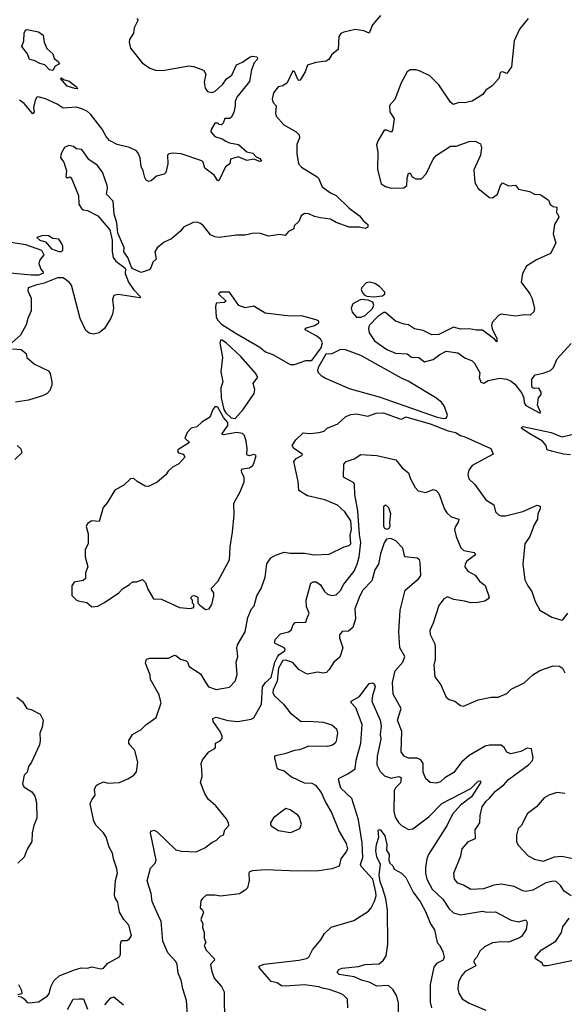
# Model space of a CAD drawing. Extents: x 1552033 to 1694788, y 811965 to 917215.
# Tile 171 of 256: x 1637445 to 1641212, y 838518 to 845332. Entities that reach past the tile are written whole.
import ezdxf

# ---------------------------------------------------------------- set-up
doc = ezdxf.new("R2010")
doc.units = 0

msp = doc.modelspace()

# ---------------------------------------------------------------- linework, layer by layer
at = {"layer": '0CON20XD'}
for points in [[(1639939.8, 845360.2), (1639884.5, 845295.5), (1639862.5, 845237.5), (1639825, 845254.5), (1639765, 845262.9), (1639686.7, 845245), (1639666, 845235), (1639652.9, 845215), (1639646.7, 845125), (1639605, 845090), (1639583.9, 845056.1), (1639565, 845044.2), (1639492.5, 845035), (1639435, 845017.1), (1639418.8, 844971.2), (1639385, 844912), (1639375, 844910), (1639368.3, 844918.3), (1639345, 844973.3), (1639335, 844976.7), (1639295.7, 844894.3), (1639265, 844873.8), (1639233.9, 844866.1), (1639200, 844825), (1639190.5, 844780.5), (1639197.7, 844757.7), (1639218, 844735), (1639213.8, 844685), (1639220, 844665), (1639271.2, 844605), (1639357.5, 844555), (1639377.5, 844535), (1639380, 844515), (1639362.5, 844467.5), (1639361.2, 844405), (1639373, 844333), (1639395, 844310.6), (1639502.5, 844245), (1639512, 844235), (1639536, 844175), (1639595, 844133.1), (1639634, 844115), (1639725, 844028), (1639794.4, 843974.4), (1639821.1, 843941.1), (1639853.3, 843915), (1639852.5, 843895), (1639835, 843886.7), (1639795.8, 843895.8), (1639723.3, 843895), (1639635, 843929.3), (1639595, 843952.1), (1639525, 843960), (1639485, 843970), (1639445, 843988.5), (1639415, 843990.6), (1639390.8, 843975), (1639376.2, 843935), (1639343.9, 843906.1), (1639340, 843885), (1639304, 843866), (1639281.7, 843838.3), (1639245, 843846.2), (1639165, 843834), (1639111.1, 843851.1), (1639065, 843855.3), (1639005, 843840.8), (1638945, 843841.4), (1638825.7, 843824.3), (1638795, 843828.6), (1638765, 843844), (1638716.2, 843905), (1638695, 843921.2), (1638669.5, 843929.5), (1638645, 843928), (1638577.5, 843895), (1638559.7, 843870.3), (1638495, 843816), (1638445, 843792.5), (1638395, 843752.5), (1638380, 843725), (1638388.8, 843675), (1638365, 843653.8), (1638353.1, 843615), (1638339.8, 843600.2), (1638285, 843582.6), (1638228.3, 843608.3), (1638218.3, 843618.3), (1638192.9, 843685), (1638166, 843725), (1638168.6, 843755), (1638123.3, 843855), (1638117.5, 843925), (1638098.1, 843985), (1638091.4, 844075), (1638046, 844125), (1638053.3, 844165), (1638050, 844185), (1638016.8, 844276.8), (1637981.2, 844325), (1637923.8, 844365), (1637875, 844433.8), (1637837.7, 844437.7), (1637816.2, 844455), (1637785, 844461.2), (1637755, 844446.2), (1637731.2, 844405), (1637726.7, 844375), (1637750, 844345), (1637768, 844285), (1637763.8, 844245), (1637775, 844237.5), (1637795, 844243.3), (1637805, 844227.5), (1637851.2, 844115), (1637854.2, 844054.2), (1637873.3, 844025), (1637885, 844016.2), (1637915, 844011.9), (1637985, 843974.3), (1638067.3, 843877.3), (1638083.8, 843805), (1638084.5, 843724.5), (1638091.9, 843685), (1638109.9, 843659.9), (1638171.2, 843615), (1638176.7, 843605), (1638173.8, 843575), (1638196.7, 843515), (1638231.2, 843465), (1638280, 843415), (1638275, 843407.5), (1638125, 843429.8), (1638096.7, 843423.3), (1638085.8, 843395), (1638093.2, 843335), (1638086.2, 843295), (1638075, 843266.2), (1638030.8, 843195), (1637995, 843165.7), (1637955.9, 843155.9), (1637925, 843162.9), (1637901.4, 843181.4), (1637862.9, 843262.9), (1637804.4, 843495), (1637787, 843515), (1637745, 843544.4), (1637706.9, 843545), (1637615, 843508.3), (1637556.2, 843495), (1637503.8, 843475), (1637500.8, 843455), (1637525.4, 843405), (1637523.7, 843316.3), (1637500.5, 843265), (1637489.4, 843220.6), (1637451.2, 843148.8), (1637390, 843095)], [(1638255, 845338.8), (1638265, 845330), (1638235.6, 845275), (1638231.7, 845238.3), (1638204.6, 845195.4), (1638201.5, 845175), (1638210.5, 845135), (1638292.6, 845032.6), (1638345, 844996.5), (1638385, 844982.5), (1638435, 844980.9), (1638615, 845011.8), (1638647, 845007), (1638705, 844986), (1638718.9, 844978.9), (1638731.4, 844955), (1638720.2, 844899.8), (1638726.9, 844856.9), (1638745, 844835.7), (1638775, 844827.5), (1638795.6, 844835), (1638849.6, 844885), (1638875, 844923.2), (1638913.3, 844946.7), (1638945, 845020), (1638985, 845036.9), (1639035, 845072.9), (1639055, 845078.6), (1639084.2, 845074.2), (1639090, 845065), (1639087.5, 845055), (1639067.8, 845032.3), (1639048.4, 844985), (1639034.2, 844905), (1638946.4, 844795), (1638935.6, 844765), (1638935.7, 844735), (1638925, 844690), (1638907.5, 844655), (1638895, 844647.5), (1638865, 844647.5), (1638852.5, 844615), (1638840, 844605), (1638825, 844606.7), (1638815, 844616.2), (1638795, 844616.2), (1638768.3, 844571.7), (1638766.2, 844555), (1638795, 844522.5), (1638845, 844508), (1638871.1, 844491.1), (1638895, 844480), (1638957.4, 844467.4), (1639015, 844418), (1639058.6, 844408.6), (1639081.6, 844381.6), (1639105, 844370.9), (1639117.6, 844352.4), (1639105, 844350), (1639065.4, 844365.4), (1639015, 844356.5), (1638955, 844381.6), (1638903.1, 844366.9), (1638898, 844335), (1638867.7, 844312.3), (1638825, 844220), (1638815, 844216.7), (1638790, 844255), (1638725.8, 844305), (1638714.4, 844345), (1638705.3, 844355.3), (1638562.7, 844402.7), (1638505, 844408.5), (1638476.9, 844403.1), (1638468, 844395), (1638469.4, 844335), (1638455, 844273.1), (1638445, 844263.2), (1638391.6, 844248.4), (1638355, 844215.5), (1638335, 844210.8), (1638320.3, 844220.3), (1638309.5, 844239.5), (1638299.4, 844285), (1638284.3, 844315), (1638277.3, 844375), (1638265, 844408), (1638252.5, 844425), (1638205, 844446.5), (1638118.7, 844468.7), (1638065.7, 844495), (1638042.2, 844522.2), (1638014.5, 844575), (1637935, 844676.9), (1637915, 844696.9), (1637875.3, 844715.3), (1637835.3, 844725.3), (1637745, 844720), (1637705, 844747.1), (1637622.5, 844785), (1637572.3, 844797.7), (1637564.1, 844795.9), (1637551.6, 844775), (1637541.3, 844725), (1637544.2, 844695), (1637535, 844681.2), (1637475, 844751.1), (1637444.5, 844774.5)], [(1640961.2, 845338.8), (1640901.2, 845265), (1640864.4, 845185), (1640847.5, 845005), (1640815, 844960), (1640785, 844970), (1640767.5, 844965), (1640758.8, 844925), (1640713.8, 844875), (1640670, 844845), (1640647.5, 844815), (1640575, 844768.8), (1640523.6, 844756.4), (1640485, 844758), (1640444.1, 844744.1), (1640425, 844760), (1640345, 844880), (1640282.3, 844942.3), (1640215.5, 844975.5), (1640185, 844984.2), (1640145, 844984), (1640125, 844970), (1640084, 844895), (1640040.7, 844779.3), (1640002.1, 844737.9), (1640005.6, 844695), (1640035.7, 844645), (1640022.5, 844565), (1640015, 844553.3), (1639985, 844566.2), (1639965, 844566.7), (1639924, 844495), (1639913.8, 844465), (1639921.2, 844415), (1639918.9, 844295), (1639944.2, 844195), (1639975, 844176.9), (1640015, 844165.6), (1640101.7, 844168.3), (1640123.8, 844185), (1640124.1, 844235.9), (1640135, 844270), (1640145, 844270), (1640158.8, 844245), (1640185, 844230.8), (1640225, 844230), (1640256.2, 844265), (1640305, 844366.7), (1640325, 844391.2), (1640425, 844456.2), (1640465, 844456), (1640555, 844488), (1640595, 844490), (1640633, 844473), (1640640, 844445), (1640633.3, 844395), (1640586.4, 844293.6), (1640593.8, 844205), (1640615, 844163.3), (1640695, 844101.2), (1640715, 844100), (1640748.9, 844125), (1640770, 844185), (1640785, 844203.3), (1640825, 844181.4), (1640875, 844186.7), (1640895, 844160), (1640971.7, 844141.7), (1641005, 844123.3), (1641043, 844123), (1641056.1, 844116.1), (1641103, 844083), (1641115, 844052.5), (1641135, 844040), (1641160, 844035), (1641157.5, 843995), (1641167.5, 843985), (1641173.3, 843965), (1641143.8, 843915), (1641135, 843850), (1641153.8, 843785), (1641115.8, 843714.2), (1641019.3, 843670.7), (1640950, 843625), (1640923.6, 843576.4), (1640913.8, 843515), (1640973.8, 843435), (1640987.3, 843407.3), (1641006.1, 843336.1), (1641000.7, 843309.3), (1640975, 843287.5), (1640935, 843290), (1640875, 843281.2), (1640775, 843293.3), (1640757.5, 843285), (1640713.4, 843236.6), (1640707.5, 843215), (1640712.1, 843192.1), (1640746, 843125), (1640745, 843102.5), (1640730, 843120), (1640645, 843182.5), (1640605, 843182.5), (1640555, 843192.5), (1640495, 843191.2), (1640445, 843203.8), (1640345, 843153.8), (1640295, 843150), (1640235, 843180), (1640175, 843193.3), (1640135, 843220), (1640105, 843223.8), (1640045, 843246), (1639975, 843305.8), (1639963.3, 843305), (1639921.2, 843278.8), (1639862.5, 843215), (1639858.6, 843195), (1639863.3, 843165), (1639898.3, 843108.3), (1639985, 843050), (1640045, 843022.9), (1640125, 843018.8), (1640155, 842997.5), (1640205, 842993.3), (1640245, 842963.3), (1640305, 842980), (1640350, 843015), (1640395, 843037.5), (1640475, 843026.7), (1640525, 842991.2), (1640575, 842970), (1640590, 842955), (1640627, 842887), (1640623.8, 842855), (1640635, 842823.8), (1640655, 842816.2), (1640686.1, 842833.9), (1640765, 842850), (1640814.2, 842844.2), (1640845, 842830.8), (1640869.5, 842809.5), (1640917.6, 842747.6), (1640931.1, 842715), (1640935, 842680), (1640945, 842662.5), (1641035, 842612.5), (1641045, 842610), (1641047.5, 842615), (1641027.5, 842665), (1641032.5, 842715), (1641051.7, 842738.3), (1641052.5, 842755), (1641035, 842782.5), (1641005, 842780), (1640992.5, 842785), (1640987, 842797), (1640987, 842843), (1641010, 842875), (1641065, 842886.7), (1641116.1, 842903.9), (1641137.5, 842925), (1641163.3, 842985), (1641259.4, 843090.6)], [(1637675, 844978.9), (1637651.2, 844985), (1637619.5, 845019.5), (1637585, 845028.1), (1637545, 845048.9), (1637513.1, 845055), (1637499.1, 845095), (1637458.8, 845145), (1637472.8, 845185), (1637475, 845237.5), (1637485, 845260), (1637495, 845263.8), (1637575, 845248), (1637606.7, 845225), (1637613.3, 845175), (1637633, 845133), (1637673.3, 845095), (1637682.7, 845062.7), (1637711.7, 845041.7), (1637720, 845025), (1637690.2, 845009.8), (1637675, 844978.9)], [(1637845, 844854.2), (1637825.6, 844854.4), (1637772.5, 844872.5), (1637728, 844925), (1637735, 844928.9), (1637748.6, 844918.6), (1637787, 844907), (1637835, 844870), (1637845, 844854.2)], [(1637715, 843727.8), (1637735, 843728.4), (1637744, 843736), (1637742.3, 843765), (1637735, 843786.2), (1637715, 843813.3), (1637675, 843816.7), (1637645, 843836.7), (1637605, 843838.8), (1637562.5, 843825), (1637584, 843805), (1637623.7, 843793.6), (1637664.7, 843745), (1637715, 843727.8)], [(1637385, 843792.4), (1637485.5, 843775), (1637595, 843735.7), (1637611.2, 843705), (1637581.2, 843665), (1637576.2, 843645), (1637591.2, 843605), (1637606.2, 843585), (1637604, 843575), (1637575, 843563.6), (1637524, 843564), (1637305.2, 843584.8)], [(1639895, 843414), (1639955, 843420), (1639971.2, 843435), (1639970, 843445), (1639933.3, 843485), (1639902.5, 843505), (1639865, 843515.8), (1639840.3, 843509.7), (1639810.5, 843479.5), (1639806.7, 843465), (1639813.8, 843445), (1639827, 843427), (1639845, 843418), (1639895, 843414)], [(1639345, 842944.7), (1639425, 842974), (1639466.5, 842973.5), (1639529.1, 843060.9), (1639538.4, 843095), (1639529, 843119), (1639500.9, 843140.9), (1639420, 843185), (1639422.6, 843197.4), (1639483.7, 843216.3), (1639513.8, 843235), (1639513.8, 843245), (1639496.2, 843255), (1639395, 843283), (1639315, 843281), (1639141.9, 843301.9), (1639065, 843348.6), (1639005, 843337.1), (1638960, 843355), (1638895, 843446.7), (1638833.9, 843446.1), (1638820, 843435), (1638872.5, 843385), (1638860, 843375), (1638805, 843370), (1638798.8, 843345), (1638804, 843275), (1638812.5, 843255), (1638841.4, 843225), (1638934.8, 843164.8), (1639105, 843065.2), (1639145, 843033), (1639195.1, 843015.1), (1639315, 842946.5), (1639345, 842944.7)], [(1639805, 843273.3), (1639834.2, 843285), (1639886, 843334), (1639895.6, 843355.6), (1639887.5, 843377.5), (1639855, 843390.8), (1639805, 843394.4), (1639748.8, 843365), (1639738.8, 843335), (1639745, 843307.5), (1639775, 843273.8), (1639805, 843273.3)], [(1637395, 843054.3), (1637455, 843048.6), (1637490.7, 843020.7), (1637494.1, 842994.1), (1637548.3, 842948.3), (1637645, 842901.2), (1637655, 842882.5), (1637667.8, 842825), (1637667.6, 842802.4), (1637654.4, 842765.6), (1637635, 842746), (1637602.1, 842727.9), (1637505, 842699.4), (1637415, 842685.6)], [(1638935, 842572.9), (1638990, 842635), (1639066.7, 842745), (1639072.3, 842772.3), (1639060, 842815), (1639093, 842857), (1639075.8, 842885), (1638975, 843000.5), (1638875, 843092.9), (1638845, 843113.8), (1638835, 843113.3), (1638828.6, 843095), (1638846.9, 842995), (1638835.7, 842895), (1638850, 842825), (1638836.7, 842785), (1638837.5, 842715), (1638857.5, 842635), (1638871.2, 842611.2), (1638907.3, 842577.3), (1638935, 842572.9)], [(1640375, 842571.1), (1640395, 842573.3), (1640403.3, 842595), (1640383.8, 842655), (1640361.4, 842685), (1640322.2, 842715), (1640131.3, 842831.3), (1640085, 842851.7), (1639805, 843007.9), (1639698, 843048), (1639665, 843048.9), (1639605, 843018.3), (1639562.2, 843017.8), (1639509, 842925), (1639504.3, 842905), (1639510.5, 842890.5), (1639530.1, 842870.1), (1639561, 842851), (1639725, 842779), (1639938.8, 842718.8), (1640325, 842584.2), (1640375, 842571.1)], [(1638730.8, 841250.8), (1638755, 841254.2), (1638775, 841283.8), (1638788.1, 841345), (1638787.1, 841365), (1638773.3, 841385), (1638772.3, 841397.7), (1638815.8, 841445), (1638896, 841595), (1638900, 841685), (1638917.1, 841785), (1638927.5, 841905), (1638926, 841985), (1638970.8, 842065), (1638997.3, 842132.7), (1638998.1, 842165), (1638982, 842195), (1638980, 842215), (1638986.2, 842223.8), (1639035, 842230.8), (1639055, 842244), (1639065, 842260), (1639080, 842315), (1639065, 842324), (1639033, 842313), (1639015, 842320), (1639018.6, 842365), (1639010.8, 842415), (1638999.2, 842455), (1638985, 842469.2), (1638945.9, 842474.1), (1638855, 842460), (1638843.3, 842463.3), (1638885, 842523.3), (1638885.7, 842545), (1638855, 842580), (1638815, 842650), (1638808.3, 842651.7), (1638795, 842652.5), (1638779.3, 842630.7), (1638765, 842590), (1638753, 842577), (1638705, 842547.5), (1638670, 842515), (1638630, 842505), (1638602.5, 842475), (1638587.5, 842435), (1638620, 842405), (1638538.8, 842355), (1638536.7, 842345), (1638543.3, 842335), (1638577.5, 842325), (1638587.5, 842305), (1638545, 842257.5), (1638502.5, 842235), (1638471.7, 842208.3), (1638455, 842183.3), (1638395, 842132.5), (1638335, 842102.5), (1638313.9, 842103.9), (1638257, 842137), (1638235, 842157.5), (1638212.5, 842155), (1638165, 842111.2), (1638103.3, 842075), (1638050.7, 841989.3), (1638022, 841955), (1637995, 841860), (1637945, 841863.8), (1637914.3, 841845), (1637904.3, 841825), (1637917.5, 841775), (1637917.5, 841705), (1637896.7, 841665), (1637896.7, 841615), (1637915.8, 841545), (1637899.2, 841505), (1637900.8, 841465), (1637885, 841451.9), (1637821.5, 841438.5), (1637805.8, 841415), (1637805, 841347.5), (1637835, 841316.2), (1637849.5, 841310.5), (1637908.2, 841298.2), (1637945, 841268.8), (1637985, 841272.5), (1638032.3, 841297.7), (1638130, 841365), (1638156.1, 841393.9), (1638205, 841423.3), (1638225, 841442.5), (1638255, 841442.5), (1638295, 841457.5), (1638315, 841437.5), (1638330.9, 841390.9), (1638370, 841325), (1638425, 841322.5), (1638550, 841265), (1638625, 841257.5), (1638650, 841265), (1638650, 841285), (1638640, 841295), (1638640, 841315), (1638630, 841325), (1638630, 841335), (1638640, 841345), (1638655, 841346.2), (1638677.5, 841335), (1638677.5, 841295), (1638690.7, 841280.7), (1638730.8, 841250.8)], [(1637433.8, 838575), (1637455, 838570), (1637476.4, 838556.4), (1637493.9, 838533.9), (1637509.2, 838529.2), (1637574.1, 838535.9), (1637635, 838574), (1637648.5, 838591.5), (1637659.2, 838639.2), (1637680.1, 838679.9), (1637718.8, 838715), (1637825, 838757.1), (1637869.1, 838770.9), (1637915, 838769.6), (1637945, 838777.5), (1638005, 838764.6), (1638025, 838768.1), (1638055, 838804), (1638135, 838846.2), (1638142.5, 838865), (1638142, 838935), (1638150, 838960), (1638185, 838960), (1638205, 838972.5), (1638218.5, 838995), (1638200.8, 839065), (1638165.6, 839105.6), (1638135.5, 839155.5), (1638122.9, 839225), (1638106, 839256), (1638101.8, 839275), (1638107.1, 839375), (1638120.8, 839425), (1638117.5, 839455), (1638094.2, 839525), (1638087.5, 839565), (1638064.2, 839605), (1638042.5, 839675), (1638025, 839706), (1637975, 839755.7), (1637956.9, 839785), (1637932.7, 839905), (1637945, 839932.5), (1637966.9, 839965), (1637961.2, 840005), (1637975, 840032.5), (1637985, 840040), (1638025, 840057.5), (1638055, 840047.5), (1638135, 840054), (1638192.1, 840077.9), (1638233.3, 840105), (1638253.9, 840126.1), (1638261.4, 840195), (1638242, 840275), (1638205.8, 840315), (1638200, 840325), (1638200.8, 840345), (1638225, 840386.2), (1638285, 840420), (1638317.6, 840452.4), (1638387.9, 840502.1), (1638424, 840605), (1638406.2, 840665), (1638350.6, 840765), (1638346.9, 840795), (1638315, 840880), (1638322.9, 840907.1), (1638345.9, 840914.1), (1638475, 840913.3), (1638515, 840933.8), (1638525, 840931.2), (1638557.6, 840907.6), (1638596.7, 840895), (1638606.7, 840885), (1638617.5, 840855), (1638696.2, 840805), (1638724.4, 840754.4), (1638750, 840715), (1638805, 840697.1), (1638895, 840712), (1638935.4, 840754.6), (1638948.3, 840801.7), (1638941.4, 840885), (1638952.9, 840925), (1638947.5, 840985), (1638951.1, 841005), (1639004.2, 841095), (1639022, 841195), (1639049.2, 841255), (1639065.8, 841275), (1639086, 841345), (1639115.7, 841395), (1639141.8, 841475), (1639155, 841566.7), (1639183.1, 841606.9), (1639214.5, 841625.5), (1639275, 841647.1), (1639315, 841640), (1639415, 841641.2), (1639481.5, 841628.5), (1639585.9, 841634.1), (1639688.8, 841685), (1639725, 841693.7), (1639736.4, 841705), (1639731.8, 841765), (1639739.6, 841805), (1639734.4, 841865), (1639694.4, 841925), (1639642.6, 841972.6), (1639555, 842009.8), (1639435, 842037.8), (1639375, 842074), (1639370, 842135), (1639341.4, 842275), (1639356.9, 842295), (1639395.8, 842315), (1639401.2, 842325), (1639340, 842365), (1639330, 842385), (1639355, 842423.3), (1639405, 842473.1), (1639455, 842468.6), (1639515.5, 842474.5), (1639550, 842485), (1639572.5, 842505), (1639645, 842535.8), (1639700, 842585), (1639735, 842600), (1639775, 842604.2), (1639852.3, 842587.7), (1639910.4, 842609.6), (1639960.6, 842610.6), (1640075, 842568.8), (1640085, 842567.5), (1640115, 842583.3), (1640284, 842535), (1640407.7, 842487.7), (1640459.6, 842475), (1640493.5, 842453.5), (1640525, 842444.7), (1640703.9, 842363.9), (1640720, 842325), (1640575, 842245.6), (1640552.2, 842215), (1640544.5, 842184.5), (1640552.5, 842155), (1640594, 842115), (1640669.5, 842009.5), (1640724, 841975), (1640736.1, 841926.1), (1640755, 841906.7), (1640775, 841898.8), (1640805, 841898), (1640925, 841928), (1641025, 841971.2), (1641045.9, 841965.9), (1641045.6, 841945), (1641029.5, 841915), (1641025.8, 841875), (1641003.2, 841836.8), (1640973.4, 841756.6), (1640938.5, 841705), (1640924.3, 841565), (1640939.4, 841455), (1640958.6, 841415), (1640987.1, 841375), (1641011.2, 841305), (1641043.3, 841245), (1641125, 841197.5), (1641195, 841176.7), (1641205, 841180), (1641235.9, 841224.1)], [(1641255, 842320.7), (1641206, 842325), (1641123.3, 842345), (1641094, 842355), (1641086.7, 842385), (1641060, 842415), (1640972.5, 842465), (1640913.3, 842505), (1640925, 842515.5), (1641122.2, 842475), (1641195, 842444.8), (1641365, 842483.9)], [(1637427.5, 842385), (1637452.5, 842362.5), (1637460, 842335), (1637411.5, 842288.5)], [(1638606.4, 838446.4), (1638598.5, 838545), (1638573.5, 838625), (1638562.1, 838685), (1638541.5, 838735), (1638534.5, 838794.5), (1638524.2, 838815), (1638470, 838875), (1638435.6, 838955), (1638423.1, 839093.1), (1638415, 839110), (1638360.5, 839230.5), (1638353.9, 839285), (1638327.6, 839372.4), (1638350.5, 839459.5), (1638382.3, 839495), (1638388.8, 839515), (1638350.5, 839705), (1638353.1, 839716.9), (1638375, 839723.5), (1638395, 839710.9), (1638525, 839586.2), (1638565, 839577.1), (1638665, 839574.4), (1638725, 839601.4), (1638775, 839639.2), (1638806.7, 839655), (1638835, 839682.5), (1638855, 839690), (1638863.9, 839726.1), (1638892.5, 839755), (1638890, 839775), (1638873.3, 839805), (1638802.1, 839892.1), (1638747.6, 839937.6), (1638726.4, 839976.4), (1638695.9, 840054.1), (1638707.1, 840095), (1638704, 840145), (1638700, 840185), (1638709.5, 840210.5), (1638753.3, 840265), (1638795, 840287.5), (1638800, 840295), (1638798.8, 840325), (1638835, 840344.4), (1638845, 840357.5), (1638844.4, 840375), (1638832.2, 840405), (1638782.5, 840475), (1638781.2, 840495), (1638805, 840504.3), (1638885, 840483.3), (1638954.6, 840475.4), (1639045, 840490.4), (1639065, 840500), (1639116.9, 840595), (1639124.1, 840715.9), (1639144.8, 840745.2), (1639185, 840780.5), (1639210.5, 840885), (1639227.5, 840922.5), (1639240.6, 840939.4), (1639279, 840965), (1639281.5, 840975), (1639275.1, 840985.1), (1639211.1, 841015), (1639207.3, 841025), (1639214.2, 841045.8), (1639248, 841082), (1639305, 841096.9), (1639322.7, 841107.3), (1639337.5, 841145), (1639350.3, 841159.7), (1639425, 841163.3), (1639430, 841185), (1639446.9, 841225), (1639429.6, 841269.6), (1639426.2, 841315), (1639457.9, 841432.1), (1639475, 841442.9), (1639495, 841442.9), (1639525, 841420), (1639553.3, 841375), (1639575, 841357.1), (1639605, 841348.1), (1639635, 841351.9), (1639665, 841381.9), (1639685.9, 841425), (1639757.3, 841515), (1639779.3, 841565), (1639792.8, 841615), (1639804.8, 841715), (1639795, 841768.8), (1639782.8, 841932.8), (1639762.7, 842045), (1639760.6, 842115), (1639755, 842125.7), (1639683.8, 842165), (1639686.2, 842255), (1639702, 842275), (1639757.4, 842292.6), (1639805, 842321.9), (1639915, 842316.9), (1640045.8, 842285), (1640090.2, 842230.2), (1640134, 842195), (1640148, 842155), (1640180, 842095), (1640202.2, 842072.2), (1640255, 842060.8), (1640305, 842081.2), (1640325, 842073.8), (1640343.1, 842053.1), (1640382.5, 841945), (1640399.7, 841919.7), (1640430.5, 841890.5), (1640482.9, 841875), (1640478.8, 841855), (1640458.8, 841825), (1640453.1, 841805), (1640465, 841756), (1640497.2, 841677.3), (1640518.1, 841658.1), (1640587.5, 841645), (1640596.7, 841635), (1640591.2, 841625), (1640537.1, 841585), (1640525.6, 841565), (1640524.4, 841545), (1640545, 841515.7), (1640595, 841488.8), (1640625.8, 841445.8), (1640665.6, 841415.6), (1640691.4, 841335), (1640685, 841324), (1640661.1, 841308.9), (1640615, 841297.9), (1640565, 841296.1), (1640521.7, 841308.3), (1640448.9, 841318.9), (1640405, 841338.1), (1640378.8, 841325), (1640345, 841277.5), (1640305.8, 841155), (1640281.9, 841105), (1640285, 841077.5), (1640315, 841016.7), (1640319.4, 840995), (1640317.8, 840905), (1640309.2, 840865), (1640316.7, 840785), (1640358.3, 840728.3), (1640394.3, 840644.3), (1640415, 840626.7), (1640455, 840616.7), (1640493.3, 840585), (1640515, 840581.4), (1640615, 840625.5), (1640705, 840643.1), (1640755, 840643.5), (1640815, 840670), (1640845, 840700), (1640935, 840742.5), (1640995, 840798.9), (1641042.4, 840827.6), (1641135, 840859.6), (1641178.3, 840858.3), (1641200, 840845), (1641215, 840811.2)], [(1639985, 841804.2), (1639970.2, 841810.2), (1639964.4, 841825), (1639964.6, 841965), (1639975, 841974.3), (1639996.4, 841955), (1640010, 841915), (1640002.2, 841855), (1640005.3, 841824.7), (1639999.3, 841810.7), (1639985, 841804.2)], [(1641258.9, 839268.9), (1641211.7, 839301.7), (1641185, 839340), (1641155, 839368.1), (1641135, 839370), (1641085, 839358.8), (1640995, 839307.5), (1640945, 839299.6), (1640925, 839303.5), (1640865, 839333.8), (1640775, 839350.4), (1640725, 839343.9), (1640651.9, 839318.1), (1640565, 839313.2), (1640515, 839342.5), (1640475, 839356.5), (1640451.9, 839385), (1640448, 839425), (1640497.1, 839545), (1640506.2, 839595), (1640550, 839645), (1640597.5, 839665), (1640594.6, 839725), (1640626.9, 839775), (1640630.5, 839825), (1640644.5, 839885), (1640671.4, 839925), (1640695.3, 839944.7), (1640735, 839993.6), (1640792.8, 840037.2), (1640825, 840074.4), (1640964.2, 840175), (1640992, 840205), (1640995.8, 840225), (1640985.6, 840285.6), (1640955, 840290), (1640912, 840268), (1640841.9, 840251.9), (1640815, 840262.9), (1640795, 840296.2), (1640775, 840310.8), (1640695, 840311.5), (1640665.4, 840304.6), (1640555, 840240.5), (1640500, 840195), (1640447.6, 840122.4), (1640385, 840085.7), (1640355, 840057.1), (1640325, 840047.5), (1640283.4, 840053.4), (1640255, 840078.8), (1640235.5, 840125.5), (1640235.4, 840185), (1640220.7, 840210.7), (1640195, 840222.1), (1640135, 840221.4), (1640105, 840236.2), (1640084.2, 840265), (1640087.7, 840405), (1640058.2, 840485), (1640083.8, 840565), (1640028.5, 840665), (1640022.5, 840745), (1640042.1, 840825), (1640094.4, 840885), (1640108.9, 840925), (1640074.6, 840985), (1640067.7, 841095), (1640076.6, 841245), (1640111.5, 841385), (1640205.8, 841465), (1640220, 841485), (1640215.7, 841575.7), (1640211.2, 841595), (1640195, 841606.2), (1640110, 841615), (1640095.8, 841675), (1640045.8, 841725), (1640011.4, 841741.4), (1639983.1, 841736.9), (1639965, 841711.2), (1639940, 841635), (1639926.2, 841565), (1639902.1, 841525), (1639881.7, 841448.3), (1639818.6, 841385), (1639797.5, 841345), (1639763.8, 841255), (1639766.7, 841185), (1639748.1, 841125), (1639719.1, 841100.9), (1639675, 841097.3), (1639657.1, 841075), (1639657.5, 841055), (1639680, 840985), (1639658.8, 840921.2), (1639617.5, 840885), (1639586.2, 840835), (1639566.7, 840815), (1639545, 840810), (1639505, 840816.7), (1639435, 840803.8), (1639423.6, 840806.4), (1639376, 840835), (1639335, 840884), (1639285, 840900), (1639265, 840897.1), (1639235.5, 840845), (1639226.3, 840755), (1639197.4, 840695), (1639197, 840675), (1639205, 840655.5), (1639268.8, 840595), (1639315, 840536.2), (1639392.5, 840475), (1639445, 840478.1), (1639545, 840470), (1639603, 840453), (1639636.2, 840425), (1639643.3, 840395), (1639635, 840340), (1639626.7, 840325), (1639607.9, 840312.1), (1639575, 840302.9), (1639445, 840304), (1639380.5, 840279.5), (1639345, 840275.8), (1639277.8, 840252.2), (1639215, 840238.8), (1639207.5, 840235), (1639206.7, 840225), (1639224.2, 840155), (1639235, 840146.2), (1639275, 840134.3), (1639325, 840091.9), (1639412, 840052), (1639465, 840049.6), (1639491.4, 840035), (1639531.2, 839985), (1639562.3, 839912.3), (1639602.7, 839845), (1639655, 839714), (1639702.1, 839632.1), (1639712.1, 839595), (1639705, 839577.1), (1639665.3, 839524.7), (1639655, 839474.2), (1639604.8, 839455.2), (1639515, 839442.1), (1639365, 839439.5), (1639145, 839448.8), (1639055, 839441.7), (1639035.5, 839435), (1639028.8, 839425), (1639032.7, 839375), (1639020, 839325), (1639005, 839307.5), (1638965, 839282), (1638835, 839266.7), (1638795, 839273.3), (1638735, 839272.5), (1638708.3, 839251.7), (1638698.8, 839235), (1638692.5, 839185), (1638706.7, 839175), (1638715.9, 839155.9), (1638697.5, 839105), (1638711.2, 839075), (1638709.3, 839049.3), (1638722, 839015), (1638722, 838975), (1638732.5, 838945), (1638720, 838925), (1638735, 838892.9), (1638791.1, 838835), (1638791.5, 838825), (1638765.7, 838795), (1638773.8, 838746.2), (1638789.1, 838699.1), (1638841.7, 838641.7), (1638860, 838605), (1638861.7, 838375)], [(1639714, 838495), (1639712, 838555), (1639685, 838581.4), (1639662.8, 838592.8), (1639585, 838620.9), (1639540.1, 838630.1), (1639515, 838639.3), (1639415, 838652.5), (1639283.2, 838643.2), (1639255, 838647.1), (1639225, 838666), (1639185, 838676.7), (1639099.2, 838775), (1639106.9, 838785), (1639135, 838795.9), (1639376.1, 838823.9), (1639428.8, 838835), (1639443.8, 838845), (1639471.2, 838895), (1639528, 838965), (1639552.6, 839007.4), (1639598.4, 839051.6), (1639755, 839098.8), (1639857.7, 839162.3), (1639876.7, 839185), (1639898.8, 839231.2), (1639910.8, 839269.2), (1639908.9, 839295), (1639886.5, 839385), (1639808.8, 839468.8), (1639801.1, 839485), (1639817.6, 839535), (1639814.4, 839635), (1639788.4, 839795), (1639742.7, 839942.7), (1639665.5, 840015), (1639650, 840075), (1639655.8, 840084.2), (1639715, 840113.8), (1639765, 840148.1), (1639772.3, 840207.7), (1639804.6, 840325), (1639812.9, 840455), (1639769.1, 840569.1), (1639738.8, 840605), (1639736.7, 840615), (1639795, 840647.5), (1639862.3, 840737.7), (1639885, 840743.8), (1639896.4, 840736.4), (1639902.7, 840715), (1639884.2, 840655), (1639881.1, 840615), (1639903.8, 840563.8), (1639938.4, 840485), (1639944.7, 840444.7), (1639937.3, 840385), (1639942.7, 840352.7), (1639917, 840235), (1639914.7, 840175), (1639938.4, 840128.4), (1639969.3, 840099.3), (1640015, 840084), (1640065, 840094.1), (1640075, 840093.6), (1640082.9, 840085), (1640078.9, 840051.1), (1640044.3, 840015.7), (1640035.7, 839995), (1640032.9, 839855), (1640043, 839813), (1640065, 839775.4), (1640085.5, 839755.5), (1640135, 839728.2), (1640165, 839733.3), (1640275, 839816.5), (1640365, 839907.5), (1640565, 840011.5), (1640615, 840062.3), (1640627.5, 840065), (1640635.6, 840055.6), (1640611.8, 840018.2), (1640569.7, 839955), (1640493.6, 839896.4), (1640439.2, 839835), (1640401.1, 839758.9), (1640273.1, 839555), (1640261.5, 839525), (1640252.1, 839465), (1640251.8, 839425), (1640260.3, 839385), (1640297.1, 839315), (1640371.5, 839245), (1640415, 839179.4), (1640445, 839151.4), (1640495, 839138.5), (1640645, 839162.2), (1640675, 839155.5), (1640735, 839158), (1640845, 839100.9), (1640895, 839090), (1640945, 839103.3), (1640954.2, 839084.2), (1640949.2, 839035), (1640915, 838988), (1640900.9, 838979.1), (1640825, 838948), (1640775, 838951.6), (1640715, 838943.8), (1640660.8, 838915), (1640627.1, 838885), (1640606.3, 838843.7), (1640589.4, 838825), (1640587.1, 838815), (1640599.2, 838785), (1640526.7, 838745), (1640502.6, 838717.4), (1640480.9, 838675), (1640476.1, 838626.1), (1640482.1, 838595), (1640505, 838555.8), (1640555, 838525.6), (1640668.6, 838478.6)], [(1637425, 840643.3), (1637465, 840613.3), (1637493.3, 840565), (1637525, 840557.5), (1637586.8, 840526.8), (1637608, 840485), (1637600, 840435), (1637584.4, 840395), (1637587.1, 840345), (1637581.1, 840315), (1637526.2, 840195), (1637506.2, 840165), (1637496.2, 840125), (1637476.4, 840103.6), (1637463.8, 840045), (1637472.4, 840022.4), (1637529.7, 839989.7), (1637549.2, 839959.2), (1637561.5, 839915), (1637563, 839807), (1637541.9, 839755), (1637532, 839705), (1637530, 839645), (1637497.6, 839592.4), (1637475, 839537.5), (1637432.5, 839495)], [(1641215, 839976.5), (1641160, 839985), (1641105, 839965.7), (1641072.6, 839947.4), (1641019.2, 839885), (1640955, 839837.5), (1640916, 839755), (1640893.3, 839735), (1640881.1, 839688.9), (1640881.8, 839641.8), (1640895, 839616.2), (1640962, 839545), (1641005, 839521.9), (1641065, 839508.1), (1641145, 839539.1), (1641195, 839544.6), (1641326.8, 839516.8)], [(1639315, 839706.7), (1639325, 839710), (1639382.5, 839735), (1639393.8, 839765), (1639378, 839815), (1639368.3, 839828.3), (1639315, 839864), (1639285, 839873.3), (1639200.7, 839809.3), (1639180, 839775), (1639180, 839765), (1639185, 839752.5), (1639235, 839722), (1639315, 839706.7)], [(1640067.6, 838405), (1640064.8, 838525.2), (1640053.7, 838573.7), (1640029.2, 838619.2), (1639995, 838647.5), (1639915, 838644.4), (1639861.7, 838671.7), (1639815, 838682.4), (1639758.7, 838708.7), (1639655, 838724.8), (1639641.5, 838738.5), (1639651.8, 838758.2), (1639675, 838769.5), (1639789.4, 838780.6), (1639835.4, 838794.6), (1639932.2, 838797.7), (1639959.1, 838820.9), (1639980, 838855), (1639990.9, 838935), (1639990.1, 839170.1), (1639977.6, 839247.6), (1639953.4, 839325), (1639938.3, 839365), (1639931, 839415), (1639940.3, 839485), (1639915, 839538.8), (1639908.8, 839581.2), (1639913.9, 839623.9), (1639929.5, 839675), (1639925, 839722.5), (1639938.3, 839728.3), (1639970, 839685), (1639984.2, 839625), (1639983.1, 839585), (1639999.4, 839555), (1639998.6, 839515), (1640004.3, 839495), (1640026.2, 839476.2), (1640035, 839453.3), (1640085, 839426), (1640115, 839396.2), (1640166.7, 839295), (1640218.1, 839225), (1640251.7, 839161.7), (1640285.5, 839075), (1640315, 839033.8), (1640332.9, 838945), (1640350, 838925), (1640371.7, 838881.7), (1640380, 838845), (1640374.2, 838825), (1640328.9, 838801.1), (1640308.5, 838775), (1640284.2, 838655), (1640284.2, 838534.2), (1640293.6, 838493.6)], [(1641285, 838824.2), (1641095, 838784.7), (1641067.5, 838785), (1641055.8, 838805.8), (1641013, 838833), (1641010, 838845), (1641055, 838894.4), (1641153.3, 838955), (1641192, 839015), (1641200.8, 839055), (1641245.5, 839114.5)], [(1637437.5, 838655), (1637458, 838615), (1637458.8, 838591.2), (1637432.5, 838585)], [(1638034.1, 838515.9), (1638075, 838562.1), (1638095, 838570.5), (1638161.8, 838515)], [(1637776.7, 838483.3), (1637815, 838554.5), (1637856.8, 838556.8), (1637885.7, 838555.7), (1637914.4, 838485)]]:
    msp.add_lwpolyline(points, dxfattribs=at)

doc.saveas('drawing.dxf')
